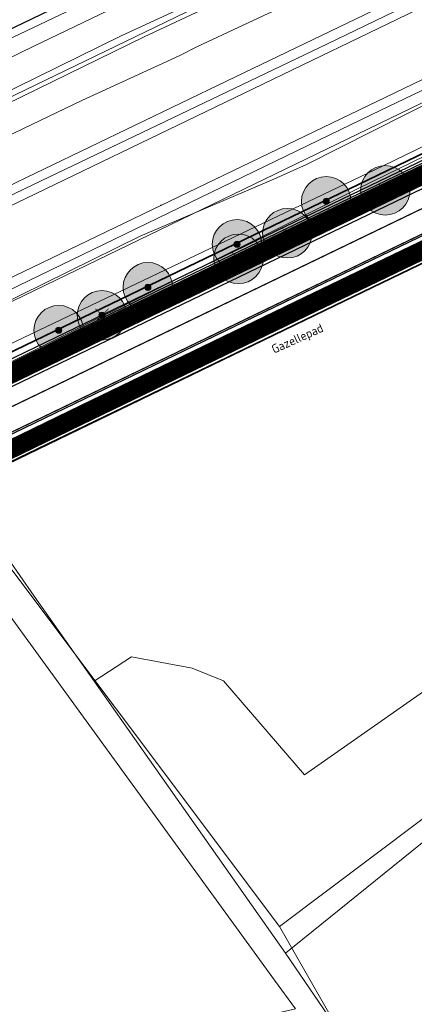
# Model space of a CAD drawing. Header units: metres. Extents: x 163628 to 167855, y 402678 to 405435.
# Tile 193 of 256: x 164906 to 164938, y 403569 to 403648. Entities that reach past the tile are written whole.
import ezdxf

# ---------------------------------------------------------------- set-up
doc = ezdxf.new("R2010")
doc.units = ezdxf.units.M
doc.linetypes.add('X-CA190022.004-UO-DWM_Snelfietsroute$0$1-2', pattern=[3, 0, -2, 1])
doc.layers.get('0').update_dxf_attribs({"lineweight": 25})
for name, color, linetype, lineweight in [('X-CA190022.004-UO-BGT_Ondergrond$0$GE_251_SPRTrein_as_Lijn_GEM', 253, 'Continuous', 9), ('X-CA190022.004-UO-BGT_Ondergrond$0$GE_261_OSHHek_Lijn_GEM', 253, 'X-CA190022.004-UO-BGT_Ondergrond$0$Hekwerk', 9), ('X-CA190022.004-UO-BGT_Ondergrond$0$GE_316_WGDFietspad_Vlak_GEM', 253, 'Continuous', 9), ('X-CA190022.004-UO-BGT_Ondergrond$0$GE_367_OWGBerm_groenvoorziening_grasenk_GEM', 253, 'Continuous', 9), ('X-CA190022.004-UO-BGT_Ondergrond$0$GE_401_OTDErf_Vlak_GEM', 253, 'Continuous', 9), ('X-CA190022.004-UO-BGT_Ondergrond$0$GE_457_BTDHoutwal_Vlak_GEM', 253, 'Continuous', 9), ('X-CA190022.004-UO-BGT_Ondergrond$0$GE_471_BTDBouwland_Vlak_GEM', 253, 'Continuous', 9), ('X-CA190022.004-UO-BGT_Ondergrond$0$GE_476_BTDGraslandagrarisch_Vlak_GEM', 253, 'Continuous', 9), ('X-CA190022.004-UO-BGT_Ondergrond$0$GE_479_BTDGroenvoorziening_grasenkruida_GEM', 253, 'Continuous', 9), ('X-CA190022.004-UO-BGT_Ondergrond$0$GE_504_WTDWaterloop_sloot_Vlak_GEM', 253, 'Continuous', 9), ('X-CA190022.004-UO-BGT_Ondergrond$0$GE_523_WTDGreppel_drogesloot_Vlak_GEM', 253, 'Continuous', 9), ('X-CA190022.004-UO-BGT_Ondergrond$0$GE_541_OWTOever_slootkant_Vlak_GEM', 253, 'Continuous', 9), ('X-CA190022.004-UO-DWM_Beplanting$0$B-WE-GR-BOOM-S AFKOMSTIG UIT BGT', 252, 'Continuous', 0), ('X-CA190022.004-UO-DWM_Beplanting$0$N-GV-GR-BOOM_SOLITAIR-G', 92, 'Continuous', 18), ('X-CA190022.004-UO-DWM_Beplanting$0$N-WE-GR-BOOM-S', 90, 'Continuous', 18), ('X-CA190022.004-UO-DWM_Snelfietsroute$0$B-WE-VH-KANTVERHARDING-G', 125, 'Continuous', 25), ('X-CA190022.004-UO-DWM_Snelfietsroute$0$N-WE-GW-BERM-G', 125, 'Continuous', 25), ('X-CA190022.004-UO-DWM_Snelfietsroute$0$N-WE-VH-KANTVERHARDING-G', 125, 'Continuous', 25), ('X-CA190022.004-UO-DWM_Snelfietsroute$0$N-WE-VW-MARKERING_LANGS_STREEP_12-G', 7, 'X-CA190022.004-UO-DWM_Snelfietsroute$0$1-2', 35), ('X-CA190022.004-UO-DWM_Snelfietsroute$0$N-WE-VW-MARKERING_LANGS_STREEP_DOORGETROKKEN_010-G', 125, 'Continuous', 25), ('X-CA190022.004-UO-GZM_Werkgrens_v0.1$0$N-WE-KG-GRENS_SYSTEEMGRENS-G', 7, 'X-CA190022.004-UO-GZM_Werkgrens_v0.1$0$KG-OG', 35), ('X-CA190022.004-UO-KAD_Percelen$0$B-WE-KG-GRENS_PERCEEL-GV', 150, 'Continuous', 9), ('X-CA190022.004-UO-TXT_Tekst 1op200$0$X-XX-AL-T35', 7, 'Continuous', 35), ('X-CA190022.004-UO-WHM_Riolering gemeente - drukleidingen_v0.1$0$Riool_onder_druk_asbestcement_leidingen_450_hgml', 214, 'X-CA190022.004-UO-WHM_Riolering gemeente - drukleidingen_v0.1$0$1-200 PERSLEIDING', 25), ('X-CA190022.004-UO-WHM_Riolering gemeente - drukleidingen_v0.1$0$Riool_onder_druk_pvc_leidingen_400_hgml', 214, 'X-CA190022.004-UO-WHM_Riolering gemeente - drukleidingen_v0.1$0$1-200 PERSLEIDING', 25)]:
    doc.layers.add(name, color=color, linetype=linetype, lineweight=lineweight)
for name, color, linetype in [('X-CA190022.004-UO-DWM_Beplanting$0$B-WE-GR-BOOM-S AFKOMSTIG UIT BOMENBESTAND GEMEENTE', 252, 'Continuous'), ('X-CA190022.004-UO-DWM_Beplanting$0$N-GV-GR-GRAS-A-200', 7, 'Continuous'), ('X-CA190022.004-UO-DWM_Beplanting$0$V-WE-GR-BOOM-S', 1, 'Continuous')]:
    doc.layers.add(name, color=color, linetype=linetype)
for name, color, linetype, lineweight, transparency in [('X-CA190022.004-UO-KL_Wenstracé_v0.3$0$N-WE-KL-TRACE_WENSTRACE-G 1.5m', 24, 'Continuous', 35, 0.6), ('X-CA190022.004-UO-KLIC$0$B-OI-KL-DATA_KPN_0000546663_VECT_19O042616-G', 42, 'X-CA190022.004-UO-KLIC$0$1-200 TELEFONIE-KPN', 0, 0.25), ('X-CA190022.004-UO-KLIC$0$B-OI-KL-DATA_ZIGGO BV_0000546674_VECT_19O042616-G', 42, 'X-CA190022.004-UO-KLIC$0$1-200 ZIGGO', 0, 0.25), ('X-CA190022.004-UO-KLIC$0$B-WE-KL-ET_LS-G', 42, 'X-CA190022.004-UO-KLIC$0$1-200 LAAGSPANNING', 0, 0.25), ('X-CA190022.004-UO-KLIC$0$B-WE-KL-ET_LS_KABELBED-G', 42, 'X-CA190022.004-UO-KLIC$0$1-200 LAAGSPANNING', 0, 0.25), ('X-CA190022.004-UO-KLIC$0$B-WE-KL-ET_MS-G', 42, 'X-CA190022.004-UO-KLIC$0$1-200 MIDDENSPANNING', 0, 0.25), ('X-CA190022.004-UO-KLIC$0$B-WE-KL-ET_MS_HULPSTUK-S', 42, 'X-CA190022.004-UO-KLIC$0$1-200 MIDDENSPANNING', 0, 0.25), ('X-CA190022.004-UO-KLIC$0$V-WE-KL-ET_LS-G', 42, 'X-CA190022.004-UO-KLIC$0$1-200 LAAGSPANNING', 0, 0.25), ('X-CA190022.004-UO-KLIC$0$V-WE-KL-ET_LS_KABELBED-G', 42, 'X-CA190022.004-UO-KLIC$0$1-200 LAAGSPANNING', 0, 0.25)]:
    doc.layers.add(name, color=color, linetype=linetype, lineweight=lineweight, transparency=transparency)
doc.styles.add('X-CA190022.004-UO-KLIC$0$NLCS-ISO', font='NLCS-ISO.ttf')
doc.styles.add('X-CA190022.004-UO-TXT_Tekst 1op200$0$NLCS-ISO-M200-T35', font='NLCS-ISO.ttf', dxfattribs={"height": 0.7})
doc.styles.add('X-CA190022.004-UO-WHM_Riolering gemeente - drukleidingen_v0.1$0$NLCS-ISO', font='NLCS-ISO.ttf')
doc.linetypes.add('X-CA190022.004-UO-BGT_Ondergrond$0$Hekwerk', pattern='A,5,-1.5,[2,dgnlstyle-Veghel.shx,S=0.007937,R=0,X=0,Y=0],-1.5', length=8)
doc.linetypes.add('X-CA190022.004-UO-GZM_Werkgrens_v0.1$0$KG-OG', pattern='A,5.5,-1.5,[2,NLCS.SHX,S=0.5,R=0,X=0,Y=0],-1.5', length=8.5)
doc.linetypes.add('X-CA190022.004-UO-KLIC$0$1-200 LAAGSPANNING', pattern='A,1.5,-0.6,["LS",X-CA190022.004-UO-KLIC$0$NLCS-ISO,S=0.24,R=0,X=-0.45,Y=-0.12],-0.05', length=2.15)
doc.linetypes.add('X-CA190022.004-UO-KLIC$0$1-200 MIDDENSPANNING', pattern='A,1.5,-0.6,["MS",X-CA190022.004-UO-KLIC$0$NLCS-ISO,S=0.24,R=0,X=-0.5,Y=-0.12],-0.05', length=2.15)
doc.linetypes.add('X-CA190022.004-UO-KLIC$0$1-200 TELEFONIE-KPN', pattern='A,1.5,-0.6,["KPN",X-CA190022.004-UO-KLIC$0$NLCS-ISO,S=0.24,R=0,X=-0.5,Y=-0.12],-0.3', length=2.4)
doc.linetypes.add('X-CA190022.004-UO-KLIC$0$1-200 ZIGGO', pattern='A,1.5,-0.6,["ZIGGO",X-CA190022.004-UO-KLIC$0$NLCS-ISO,S=0.24,R=0,X=-0.5,Y=-0.12],-0.5', length=2.6)
doc.linetypes.add('X-CA190022.004-UO-WHM_Riolering gemeente - drukleidingen_v0.1$0$1-200 PERSLEIDING', pattern='A,1.5,-0.6,["PERS",X-CA190022.004-UO-WHM_Riolering gemeente - drukleidingen_v0.1$0$NLCS-ISO,S=0.24,R=0,X=-0.5,Y=-0.12],-0.65', length=2.75)

# ---------------------------------------------------------------- blocks, each defined once
blk = doc.blocks.new('X-CA190022.004-UO-KLIC$0$SKL-WTB_HULP_MOF-SO')
at = {"linetype": 'ByBlock', "lineweight": 18}
h = blk.add_hatch(color=0, dxfattribs=at)
h.dxf.hatch_style = 1
h.paths.add_polyline_path([(-0.5625, 0, 1), (0.5625, 0, 1)])
at = {"color": 0, "linetype": 'ByBlock', "lineweight": 18}
blk.add_circle((0, 0), 0.5625, dxfattribs=at)
at = {"color": 0, "linetype": 'ByBlock', "lineweight": 18, "style": 'X-CA190022.004-UO-KLIC$0$NLCS-ISO', "flags": 1}
for tag, p in [('TYPE', (1.5, 0)), ('OMSCHRIJVING', (1.5, -3)), ('LABEL', (1.5, -1.5))]:
    blk.add_attdef(tag, p, '', height=1, dxfattribs=at)
blk = doc.blocks.new('X-CA190022.004-UO-DWM_Beplanting$0$SGR-BOOM_01-SO')
at = {"linetype": 'ByBlock', "lineweight": 18}
h = blk.add_hatch(color=0, dxfattribs=at)
h.dxf.hatch_style = 1
edge = h.paths.add_edge_path()
edge.add_arc((0, 0), 0.25, 0, 360)
at = {"color": 0, "linetype": 'ByBlock', "lineweight": 18}
for radius in [2, 0.25]:
    blk.add_circle((0, 0), radius, dxfattribs=at)
blk = doc.blocks.new('X-CA190022.004-UO-DWM_Beplanting$0$IMGEOBoom')
at = {"transparency": 33554457}
h = blk.add_hatch(color=256, dxfattribs=at)
h.dxf.hatch_style = 1
edge = h.paths.add_edge_path()
edge.add_arc((0, 0), 100, 0, 360)
edge = h.paths.add_edge_path(flags=17)
edge.add_arc((0, 0), 12.5, 0, 360)
h = blk.add_hatch()
h.set_pattern_fill('ANGLE', color=256)
h.set_pattern_definition([(0, (0, 0), (0, 6.985), [5.08, -1.905]), (90, (0, 0), (-6.985, 4e-16), [5.08, -1.905])])
edge = h.paths.add_edge_path(flags=17)
edge.add_arc((0, 0), 12.5, 0, 360)
at = {"layer": 'X-CA190022.004-UO-DWM_Beplanting$0$N-GV-GR-GRAS-A-200'}
h = blk.add_hatch(color=256, dxfattribs=at)
h.dxf.hatch_style = 1
edge = h.paths.add_edge_path(flags=17)
edge.add_arc((0, 0), 12.5, 0, 360)
at = {"xscale": 50, "yscale": 50, "zscale": 50}
blk.add_blockref('X-CA190022.004-UO-DWM_Beplanting$0$SGR-BOOM_01-SO', (0, 0), dxfattribs=at)
blk = doc.blocks.new('X-CA190022.004-UO-DWM_Beplanting$0$Te verwijderen boom')
at = {"ltscale": 0.1, "const_width": 0.05, "flags": 128}
for points in [[(-0.53, 0.53), (0.53, -0.53)], [(0.53, 0.53), (-0.53, -0.53)]]:
    blk.add_lwpolyline(points, dxfattribs=at)
blk = doc.blocks.new('X-CA190022.004-UO-DWM_Beplanting$0$sfr nieuwe boom')
at = {"layer": 'X-CA190022.004-UO-DWM_Beplanting$0$N-GV-GR-BOOM_SOLITAIR-G', "transparency": 33554470}
h = blk.add_hatch(color=256, dxfattribs=at)
h.dxf.hatch_style = 1
edge = h.paths.add_edge_path()
edge.add_arc((0, 0), 2, 0, 360)
at = {"layer": 'X-CA190022.004-UO-DWM_Beplanting$0$N-GV-GR-BOOM_SOLITAIR-G'}
h = blk.add_hatch(color=256, dxfattribs=at)
h.dxf.hatch_style = 1
edge = h.paths.add_edge_path()
edge.add_arc((0, 0), 0.25, 0, 360)
for radius in [2, 0.25]:
    blk.add_circle((0, 0), radius, dxfattribs=at)

msp = doc.modelspace()

# ---------------------------------------------------------------- linework, layer by layer
at = {"layer": 'X-CA190022.004-UO-BGT_Ondergrond$0$GE_251_SPRTrein_as_Lijn_GEM'}
for p, q in [((164922.317, 403643.446), (165180.722, 403767.858)), ((164922.966, 403642.107), (165181.36, 403766.492)), ((164930.499, 403646.475), (164983.061, 403671.879)), ((164908.013, 403635.73), (164930.499, 403646.475)), ((164789.729, 403579.594), (164922.317, 403643.446)), ((164790.556, 403578.319), (164922.966, 403642.107)), ((164845.068, 403605.352), (164908.013, 403635.73))]:
    msp.add_line(p, q, dxfattribs=at)
at = {"layer": 'X-CA190022.004-UO-BGT_Ondergrond$0$GE_261_OSHHek_Lijn_GEM'}
for p, q in [((164926.832, 403623.885), (164948.23, 403634.27)), ((164907.381, 403614.3), (164926.832, 403623.885)), ((164900.508, 403610.843), (164907.381, 403614.3))]:
    msp.add_line(p, q, dxfattribs=at)
at = {"layer": 'X-CA190022.004-UO-BGT_Ondergrond$0$GE_316_WGDFietspad_Vlak_GEM', "flags": 128}
for points in [[(164816.029, 403574.659), (164818.92, 403577.18), (164889.73, 403611.47), (164928.718, 403630.232), (165052.461, 403689.781), (165053.915, 403686.762)], [(165053.915, 403686.762), (164930.224, 403627.122), (164897.083, 403611.142), (164822.788, 403575.32)]]:
    msp.add_lwpolyline(points, dxfattribs=at)
at = {"layer": 'X-CA190022.004-UO-BGT_Ondergrond$0$GE_367_OWGBerm_groenvoorziening_grasenk_GEM', "flags": 128}
for points in [[(165184.537, 403753.109), (165183.831, 403752.85), (165132.711, 403728.4), (165052.461, 403689.781), (164928.718, 403630.232), (164889.73, 403611.47), (164818.92, 403577.18), (164816.029, 403574.659)], [(165122.937, 403717.713), (165094.402, 403704.045), (165032.278, 403674.165), (165005.531, 403661.522), (164948.23, 403634.27), (164926.832, 403623.885), (164907.381, 403614.3), (164900.508, 403610.843), (164898.003, 403609.583), (164897.083, 403611.142), (164930.224, 403627.122), (165053.915, 403686.762), (165122.291, 403719.73), (165184.231, 403749.24), (165185.719, 403749.815), (165185.922, 403749.29), (165187.126, 403749.813), (165187.419, 403749.59), (165190.069, 403745.923), (165187.491, 403745.125), (165175.482, 403740.948), (165156.764, 403733.73), (165124.503, 403718.459), (165122.937, 403717.713)], [(164809.528, 403560.51), (164806.021, 403557.782), (164804.732, 403557.966), (164803.063, 403560.189), (164802.426, 403561.037), (164802.303, 403561.201), (164794.593, 403571.459), (164796.779, 403572.731), (164801.128, 403568.949), (164807.319, 403571.87), (164807.843, 403570.785), (164810.586, 403572.108), (164810.297, 403572.708), (164815.446, 403575.376), (164818.198, 403577.726), (164824.741, 403582.424), (164845.508, 403592.191), (164892.802, 403614.747), (164932.953, 403634.789), (165023.639, 403678.975)], [(164970.544, 403677.232), (164924.828, 403654.961), (164906.751, 403646.269), (164872.249, 403629.472), (164844.728, 403616.333)]]:
    msp.add_lwpolyline(points, dxfattribs=at)
at = {"layer": 'X-CA190022.004-UO-BGT_Ondergrond$0$GE_401_OTDErf_Vlak_GEM', "flags": 128}
msp.add_lwpolyline([(164956.907, 403597.073), (164927.087, 403573.025), (164911.612, 403595.006), (164914.639, 403596.949), (164919.551, 403596.056), (164922.081, 403595.014), (164928.629, 403587.424), (164942.024, 403596.8)], dxfattribs=at)
at = {"layer": 'X-CA190022.004-UO-BGT_Ondergrond$0$GE_457_BTDHoutwal_Vlak_GEM', "flags": 128}
msp.add_lwpolyline([(164900.508, 403610.843), (164900.949, 403610.211), (164906.785, 403601.862), (164911.612, 403595.006), (164927.087, 403573.025), (164930.559, 403567.954), (164913.414, 403563.445), (164903.889, 403561.032), (164906.965, 403549.622), (164904.503, 403549.906), (164901.285, 403562.366), (164927.892, 403568.525), (164926.203, 403570.84), (164898.003, 403609.583), (164900.508, 403610.843)], dxfattribs=at)
at = {"layer": 'X-CA190022.004-UO-BGT_Ondergrond$0$GE_471_BTDBouwland_Vlak_GEM', "flags": 128}
msp.add_lwpolyline([(164942.024, 403596.8), (164928.629, 403587.424), (164922.081, 403595.014), (164919.551, 403596.056), (164914.639, 403596.949), (164911.612, 403595.006), (164906.785, 403601.862), (164900.949, 403610.211), (164900.508, 403610.843), (164907.381, 403614.3), (164926.832, 403623.885), (164948.23, 403634.27)], dxfattribs=at)
at = {"layer": 'X-CA190022.004-UO-BGT_Ondergrond$0$GE_476_BTDGraslandagrarisch_Vlak_GEM', "flags": 128}
for points in [[(164815.7, 403561.975), (164822.431, 403572.962), (164832.047, 403577.565), (164853.84, 403588.034), (164894.042, 403607.59), (164898.003, 403609.583), (164926.203, 403570.84), (164927.892, 403568.525)], [(164986.179, 403493.565), (164934.918, 403472.65), (164933.004, 403474.947), (164927.727, 403480.797), (164923.024, 403495.824), (164921.189, 403507.524), (164915.798, 403519.11), (164910.98, 403531.269), (164910.407, 403536.775), (164909.489, 403543.772), (164908.801, 403547.901), (164906.965, 403549.622), (164903.889, 403561.032), (164913.414, 403563.445), (164930.559, 403567.954), (164927.087, 403573.025), (164956.907, 403597.073)]]:
    msp.add_lwpolyline(points, dxfattribs=at)
at = {"layer": 'X-CA190022.004-UO-BGT_Ondergrond$0$GE_479_BTDGroenvoorziening_grasenkruida_GEM', "flags": 128}
for points in [[(164853.405, 403614.379), (164881.309, 403627.845), (164910.616, 403641.89), (164918.504, 403645.499), (164919.981, 403646.242), (164940.87, 403656.027)], [(164947.527, 403646.174), (164928.788, 403636.728), (164926.155, 403635.523), (164915.337, 403630.919), (164851.58, 403599.55)]]:
    msp.add_lwpolyline(points, dxfattribs=at)
at = {"layer": 'X-CA190022.004-UO-BGT_Ondergrond$0$GE_504_WTDWaterloop_sloot_Vlak_GEM', "flags": 128}
for points in [[(164848.475, 403615.829), (164858.005, 403620.565), (164862.397, 403622.701), (164869.554, 403625.935), (164878.078, 403630.068), (164893.457, 403637.128), (164913.798, 403647.101), (164930.609, 403654.853), (164949.825, 403664.161)], [(164937.952, 403657.474), (164915.672, 403647.023), (164898.285, 403638.553), (164884.323, 403631.856), (164872.623, 403626.336), (164855.4, 403618.448)]]:
    msp.add_lwpolyline(points, dxfattribs=at)
at = {"layer": 'X-CA190022.004-UO-BGT_Ondergrond$0$GE_523_WTDGreppel_drogesloot_Vlak_GEM', "flags": 128}
msp.add_lwpolyline([(165023.639, 403678.975), (164932.953, 403634.789), (164892.802, 403614.747), (164845.508, 403592.191), (164824.741, 403582.424), (164809.926, 403575.456), (164803.417, 403572.255), (164800.975, 403571.585), (164800.084, 403571.751), (164799.575, 403572.244), (164799.396, 403573.282), (164799.727, 403574.446), (164801.04, 403575.389), (164808.057, 403578.591), (164851.58, 403599.55), (164915.337, 403630.919), (164926.155, 403635.523), (164928.788, 403636.728), (164947.527, 403646.174)], dxfattribs=at)
at = {"layer": 'X-CA190022.004-UO-BGT_Ondergrond$0$GE_541_OWTOever_slootkant_Vlak_GEM', "flags": 128}
for points in [[(164940.87, 403656.027), (164919.981, 403646.242), (164918.504, 403645.499), (164910.616, 403641.89), (164881.309, 403627.845), (164853.405, 403614.379), (164803.866, 403590.234), (164800.769, 403589.314), (164799.057, 403589.045), (164797.584, 403589.377), (164796.403, 403590.09), (164795.749, 403590.857), (164795.736, 403592.477), (164796.649, 403593.785), (164798.273, 403595.036), (164820.707, 403605.295), (164844.728, 403616.333), (164872.249, 403629.472), (164906.751, 403646.269), (164924.828, 403654.961), (164970.544, 403677.232)], [(164949.825, 403664.161), (164930.609, 403654.853), (164913.798, 403647.101), (164893.457, 403637.128), (164878.078, 403630.068), (164869.554, 403625.935), (164862.397, 403622.701), (164858.005, 403620.565), (164848.475, 403615.829)], [(164855.4, 403618.448), (164872.623, 403626.336), (164884.323, 403631.856), (164898.285, 403638.553), (164915.672, 403647.023), (164937.952, 403657.474)]]:
    msp.add_lwpolyline(points, dxfattribs=at)
at = {"layer": 'X-CA190022.004-UO-DWM_Snelfietsroute$0$B-WE-VH-KANTVERHARDING-G', "flags": 128}
for points in [[(164822.317, 403578.825), (164825.13, 403580.187), (164889.73, 403611.47), (164928.718, 403630.232), (165052.461, 403689.781), (165132.711, 403728.4), (165164.017, 403743.373)], [(165165.498, 403740.315), (165122.291, 403719.73), (165053.915, 403686.762), (164930.224, 403627.122), (164897.083, 403611.142), (164823.78, 403575.798)]]:
    msp.add_lwpolyline(points, dxfattribs=at)
at = {"layer": 'X-CA190022.004-UO-DWM_Snelfietsroute$0$N-WE-GW-BERM-G', "flags": 128}
for points in [[(164803.319, 403564.007), (164805.339, 403565.519, 0.087199), (164810.434, 403570.944, -0.136189), (164821.894, 403580.995), (164894.694, 403616.096), (164927.835, 403632.076), (165051.526, 403691.716), (165119.914, 403724.69), (165177.266, 403752.014, -0.027628), (165180.178, 403753.209), (165185.509, 403754.477)], [(164807.522, 403558.409), (164809.535, 403559.916, 0.087199), (164816.289, 403567.107, -0.136189), (164824.934, 403574.689), (164897.734, 403609.791), (164930.876, 403625.771), (165054.566, 403685.411), (165122.939, 403718.377), (165180.277, 403745.695, -0.027628), (165182.474, 403746.596), (165187.245, 403749.496)]]:
    msp.add_lwpolyline(points, format="xyb", dxfattribs=at)
at = {"layer": 'X-CA190022.004-UO-DWM_Snelfietsroute$0$N-WE-VH-KANTVERHARDING-G', "flags": 128}
msp.add_lwpolyline([(164809.216, 403566.982, 0.043517), (164811.688, 403570.122, -0.136189), (164822.545, 403579.644), (164895.346, 403614.745), (164928.487, 403630.725), (165052.178, 403690.365), (165120.562, 403723.337), (165177.912, 403750.66, -0.027628), (165180.67, 403751.792), (165185.737, 403753.551)], format="xyb", dxfattribs=at)
at = {"layer": 'X-CA190022.004-UO-DWM_Snelfietsroute$0$N-WE-VW-MARKERING_LANGS_STREEP_12-G', "linetype": 'X-CA190022.004-UO-DWM_Snelfietsroute$0$1-2', "const_width": 0.1, "flags": 128}
msp.add_lwpolyline([(164831.945, 403581.956), (164896.214, 403612.944), (164929.355, 403628.924), (165053.046, 403688.564), (165121.427, 403721.534), (165178.772, 403748.854, -0.027628), (165181.326, 403749.902), (165186.393, 403751.662)], format="xyb", dxfattribs=at)
at = {"layer": 'X-CA190022.004-UO-DWM_Snelfietsroute$0$N-WE-VW-MARKERING_LANGS_STREEP_DOORGETROKKEN_010-G', "const_width": 0.1, "flags": 128}
for points in [[(164809.326, 403566.88, 0.043517), (164811.814, 403570.04, -0.136189), (164822.61, 403579.508), (164895.411, 403614.61), (164928.552, 403630.59), (165052.243, 403690.23), (165120.627, 403723.202), (165177.976, 403750.525, -0.027628), (165180.719, 403751.65), (165185.787, 403753.409)], [(164812.023, 403564.347, 0.043517), (164814.909, 403568.012, -0.136189), (164824.217, 403576.176), (164897.018, 403611.277), (164930.159, 403627.257), (165053.85, 403686.897), (165122.226, 403719.865), (165179.567, 403747.184, -0.027628), (165181.933, 403748.155), (165187, 403749.914)]]:
    msp.add_lwpolyline(points, format="xyb", dxfattribs=at)
at = {"layer": 'X-CA190022.004-UO-GZM_Werkgrens_v0.1$0$N-WE-KG-GRENS_SYSTEEMGRENS-G', "ltscale": 0.2, "flags": 128}
msp.add_lwpolyline([(164202.447, 403276.261, -0.007014), (164204.684, 403278.194), (164207.732, 403280.631), (164216.351, 403287.471), (164219.004, 403289.434), (164219.375, 403289.729), (164237.184, 403303.185), (164244.587, 403308.605), (164248.73, 403311.638), (164253.977, 403315.367), (164261.175, 403320.48), (164269.682, 403326.324), (164277.478, 403331.538), (164300.139, 403346.153), (164322.964, 403359.926), (164334.073, 403366.292), (164351.665, 403375.797), (164373.742, 403387.55), (164399.95, 403400.464), (164429.28, 403414.743), (164430.124, 403415.141), (164430.948, 403415.506), (164431.777, 403415.846), (164432.615, 403416.161), (164433.462, 403416.453), (164434.316, 403416.72), (164435.176, 403416.962), (164436.043, 403417.179), (164436.306, 403417.259, -0.099821), (164451.982, 403417.179, 0.131087), (164471.53, 403420.948), (164482.533, 403426.243), (164490.693, 403418.8), (164492.586, 403419.707), (164495.404, 403416.53, -0.0101), (164498.074, 403413.536), (164499.385, 403412.005), (164502.276, 403408.653), (164509.274, 403412.948), (164511.768, 403416.461), (164509.186, 403420.201, -0.175036), (164509.321, 403422.135, -0.180129), (164510.517, 403423.431), (164518.825, 403427.315), (164545.03, 403439.927), (164571.695, 403452.754), (164577.955, 403456.064), (164591.472, 403464.142), (164595.446, 403466.159), (164599.431, 403468.182), (164600.854, 403468.863), (164605.94, 403471.242), (164622.016, 403477.758), (164627.273, 403479.889), (164631.947, 403481.905), (164633.267, 403482.539, 0.084778), (164642.609, 403485.38), (164759.332, 403541.386), (164770.974, 403544.815), (164773.272, 403545.397), (164787.887, 403542.29), (164789.899, 403542.38), (164793.252, 403543.048), (164800.24, 403546.814), (164803.671, 403549.366), (164804.774, 403550.36), (164806.983, 403547.387), (164807.907, 403546.199), (164811.87, 403549.281), (164810.953, 403550.46), (164809.512, 403552.406), (164808.343, 403553.575), (164810.024, 403555.089), (164807.827, 403558.012), (164809.834, 403559.516, 0.087199), (164816.707, 403566.833, -0.136189), (164825.151, 403574.239), (164897.952, 403609.34), (164931.093, 403625.32), (165054.784, 403684.96), (165123.155, 403717.926), (165148.566, 403730.033), (165175.654, 403740.478), (165188.146, 403744.824), (165187.632, 403748.092), (165185.258, 403754.932), (165180.038, 403753.689, 0.027846), (165177.051, 403752.466), (165119.698, 403725.141), (165051.309, 403692.167), (164927.618, 403632.527), (164894.477, 403616.547), (164821.676, 403581.445, 0.136189), (164810.016, 403571.218, -0.087199), (164805.039, 403565.919), (164803.02, 403564.408), (164799.415, 403569.204), (164798.615, 403568.604), (164797.815, 403568.006), (164797.216, 403568.806), (164793.371, 403565.926), (164793.97, 403565.126), (164792.376, 403563.932), (164795.885, 403559.064, -0.201548), (164780.097, 403554.057, 0.075656), (164771.169, 403553.982, -0.009755), (164764.075, 403552.536), (164754.286, 403547.799), (164747.474, 403544.606), (164708.34, 403525.583), (164686.218, 403515.365), (164675.148, 403509.865), (164663.524, 403504.258), (164644.327, 403495.071), (164639.493, 403492.723), (164638.201, 403492.127, -0.201818), (164621.846, 403491.8, 0.209498), (164598.58, 403490.973), (164556.157, 403470.566), (164536.299, 403461.008), (164516.318, 403451.408), (164508.232, 403447.512), (164500.187, 403443.642), (164497.203, 403443.008), (164495.09, 403442.274, 0.130794), (164492.913, 403444.811), (164488.435, 403447.885), (164494.899, 403449.835), (164490.315, 403452.233), (164484.484, 403450.597, -0.076427), (164479.748, 403454.723), (164478.799, 403455.857), (164474.918, 403452.962), (164457.343, 403473.566), (164451.257, 403468.374), (164465.519, 403451.653, -0.484297), (164464.817, 403448.113), (164461.416, 403446.394), (164463.893, 403441.77), (164464.916, 403439.614), (164433.017, 403424.683, 0.05166), (164425.3, 403421.703), (164396.431, 403407.648), (164370.094, 403394.67), (164347.884, 403382.848), (164330.182, 403373.283), (164318.908, 403366.822), (164295.903, 403352.941), (164273.086, 403338.225), (164265.193, 403332.947), (164256.594, 403327.039), (164249.344, 403321.888), (164244.05, 403318.127), (164239.86, 403315.06), (164232.409, 403309.604), (164214.476, 403296.054), (164201.289, 403285.589, 0.012131), (164197.414, 403282.357)], format="xyb", close=True, dxfattribs=at)
at = {"layer": 'X-CA190022.004-UO-KAD_Percelen$0$B-WE-KG-GRENS_PERCEEL-GV', "flags": 128}
for points in [[(164885.502, 403637.729), (164887.38, 403633.726), (164927.988, 403653.361), (165072.609, 403722.691), (165178.044, 403773.604), (165178.874, 403771.886), (165197.597, 403780.936), (165196.768, 403782.65), (165198.984, 403783.721), (165197.616, 403787.482), (165175.883, 403776.785), (165100.661, 403739.758), (165025.211, 403704.052), (164951.691, 403669.132)], [(164887.38, 403633.726), (164893.326, 403621.049), (164934.06, 403640.745), (165078.673, 403710.073), (165184.133, 403761.004), (165184.269, 403760.722), (165202.993, 403769.772), (165202.86, 403770.048), (165203.794, 403770.499), (165198.984, 403783.721), (165196.768, 403782.65), (165197.597, 403780.936), (165178.874, 403771.886), (165178.044, 403773.604), (165072.609, 403722.691), (164927.988, 403653.361)], [(164787.129, 403591.173), (164830.972, 403611.838), (164885.502, 403637.729), (164951.691, 403669.132), (165025.211, 403704.052), (165100.661, 403739.758), (165175.883, 403776.785), (165174.211, 403781.023), (164891.876, 403652.217), (164827.139, 403618.955), (164782.888, 403598.044)], [(164893.326, 403621.049), (164894.973, 403617.537), (164934.976, 403636.621), (164979.678, 403658.296), (165027.357, 403681.153), (165069.929, 403701.778), (165110.237, 403720.92), (165149.076, 403738.774), (165179.629, 403752.458), (165184.131, 403754.492), (165206.02, 403764.38), (165203.794, 403770.499), (165202.86, 403770.048), (165202.993, 403769.772), (165184.269, 403760.722), (165184.133, 403761.004), (165078.673, 403710.073), (164934.06, 403640.745)], [(164894.973, 403617.537), (164900.08, 403610.457), (165123.49, 403718.122), (165153.465, 403732.522), (165174.034, 403740.54), (165187.387, 403745.159), (165184.131, 403754.492), (165179.629, 403752.458), (165149.076, 403738.774), (165110.237, 403720.92), (165069.929, 403701.778), (165027.357, 403681.153), (164979.678, 403658.296), (164934.976, 403636.621)], [(164926.596, 403575.181), (164956.674, 403597.762), (164983.837, 403618.158), (165024.268, 403644.292), (165029.575, 403636.338), (165042.922, 403613.242), (165047.973, 403607.105), (165050.481, 403607.781), (165052.972, 403608.453), (165051.478, 403636.914), (165143.28, 403674.542), (165130.463, 403701.225), (165123.49, 403718.122), (164900.08, 403610.457)], [(164819.546, 403567.881), (164818.291, 403564.405), (164817.529, 403559.372), (164812.884, 403553.196), (164819.424, 403544.122), (164847.738, 403505.918), (164850.36, 403503.946), (164853.636, 403502.187), (164880.122, 403492.516), (164891.81, 403488.06), (164921.88, 403477.54), (164929.892, 403473.773), (164913.679, 403519.457), (164902.78, 403561.659), (164930.713, 403568.012), (164926.596, 403575.181), (164900.08, 403610.457), (164822.987, 403573.331)], [(164980.253, 403538.935), (164974.103, 403553.839), (164971.563, 403560.24), (164956.674, 403597.762), (164926.596, 403575.181), (164930.713, 403568.012), (164902.78, 403561.659), (164913.679, 403519.457), (164929.892, 403473.773), (164995.489, 403499.804), (164988.445, 403517.858), (164985.048, 403526.866), (164984.835, 403526.786), (164984.326, 403526.583), (164979.514, 403538.624), (164980.053, 403538.839)]]:
    msp.add_lwpolyline(points, close=True, dxfattribs=at)
at = {"layer": 'X-CA190022.004-UO-KL_Wenstracé_v0.3$0$N-WE-KL-TRACE_WENSTRACE-G 1.5m', "lineweight": 18, "ltscale": 0.2, "const_width": 1.5}
for points in [[(164803.14, 403562.936), (164805.788, 403564.919, 0.080818), (164810.746, 403570.065, -0.128794), (164821.418, 403579.223), (164890.74, 403612.966, -0.001476), (164943.908, 403638.652), (165110.153, 403718.363, 0.00021), (165117.714, 403721.992), (165181.815, 403752.793, -0.028459), (165184.733, 403753.996), (165185.575, 403754.289)], [(164806.445, 403558.539), (164809.085, 403560.516, 0.080818), (164815.268, 403566.935, -0.128794), (164823.826, 403574.278), (164893.148, 403608.021, -0.001476), (164946.286, 403633.693), (165112.531, 403713.403, 0.00021), (165120.096, 403717.035), (165184.197, 403747.836, -0.028459), (165186.536, 403748.8), (165187.385, 403749.095)]]:
    msp.add_lwpolyline(points, format="xyb", dxfattribs=at)
at = {"layer": 'X-CA190022.004-UO-KLIC$0$B-OI-KL-DATA_KPN_0000546663_VECT_19O042616-G', "flags": 128}
msp.add_lwpolyline([(165202.5, 403766.5), (165180.5, 403755.5), (165174.833, 403755.5), (165174.167, 403755.167), (165151.833, 403743.833), (165111.5, 403724.833), (165066.833, 403704.167), (165052.833, 403697.167), (164830.833, 403589.833), (164802.167, 403576.167), (164800.833, 403576.167)], dxfattribs=at)
at = {"layer": 'X-CA190022.004-UO-KLIC$0$B-OI-KL-DATA_ZIGGO BV_0000546674_VECT_19O042616-G', "flags": 128}
msp.add_lwpolyline([(165183.167, 403752.167), (165181.833, 403752.167), (165177.5, 403750.167), (165066.833, 403697.5), (165031.5, 403680.167), (164863.167, 403598.833), (164841.833, 403588.833), (164825.5, 403581.5), (164822.5, 403579.833), (164818.5, 403577.167), (164814.833, 403573.5), (164813.167, 403571.167), (164810.167, 403563.5), (164809.167, 403561.833), (164807.833, 403560.167), (164806.167, 403559.167), (164805.5, 403559.167)], dxfattribs=at)
at = {"layer": 'X-CA190022.004-UO-KLIC$0$B-WE-KL-ET_LS-G'}
msp.add_lwpolyline([(164848.516, 403587.191), (164862.919, 403594.125), (164866.523, 403595.86), (164869.137, 403597.118), (164872.741, 403598.853), (164875.355, 403600.112), (164878.959, 403601.847), (164881.733, 403603.184), (164885.337, 403604.919), (164888.153, 403606.273), (164891.757, 403608.009), (164892.178, 403608.202), (164894.522, 403609.274), (164898.126, 403611.01), (164900.997, 403612.427), (164904.601, 403614.162), (164924.939, 403623.955), (164957.143, 403639.338)], dxfattribs=at)
at = {"layer": 'X-CA190022.004-UO-KLIC$0$B-WE-KL-ET_LS_KABELBED-G'}
msp.add_lwpolyline([(164904.601, 403614.162), (164924.939, 403623.955), (164957.143, 403639.338), (164962.677, 403641.982), (164972.679, 403646.778), (164989.727, 403654.952), (165015.671, 403667.608)], dxfattribs=at)
at = {"layer": 'X-CA190022.004-UO-KLIC$0$B-WE-KL-ET_MS-G', "linetype": 'X-CA190022.004-UO-KLIC$0$1-200 MIDDENSPANNING'}
for points in [[(164876.381, 403613.862), (164917.018, 403633.418), (164973.096, 403660.405), (165006.05, 403676.264), (165031.814, 403688.668), (165108.041, 403725.367), (165160.002, 403749.94), (165162.338, 403751.074), (165166.684, 403753.184), (165167.664, 403753.66), (165168.478, 403754.055), (165172.337, 403755.928), (165173.532, 403756.508), (165174.771, 403757.109)], [(164639.702, 403499.936), (164674.16, 403516.92), (164702.804, 403530.824), (164719.07, 403538.72), (164761.08, 403558.65), (164773.711, 403564.857), (164783.273, 403569.556), (164785.74, 403569.15), (164785.944, 403569.099), (164789.706, 403568.57), (164791.217, 403568.806), (164795.41, 403570.822), (164795.634, 403570.93), (164795.859, 403571.039), (164796.079, 403571.397), (164796.005, 403575.054), (164796.71, 403576.185), (164838.059, 403595.42), (164861.373, 403606.64), (164876.381, 403613.862), (164917.018, 403633.418), (164973.096, 403660.405), (165006.05, 403676.264)], [(164973.096, 403660.405), (164917.018, 403633.418), (164876.381, 403613.862), (164861.373, 403606.64), (164838.059, 403595.42), (164796.71, 403576.185), (164793.848, 403574.853), (164792.55, 403574.2), (164791.25, 403573.547), (164788.028, 403571.928), (164787.044, 403571.433), (164785.322, 403570.567), (164783.273, 403569.556), (164773.711, 403564.857), (164761.08, 403558.65), (164719.07, 403538.72), (164702.804, 403530.824), (164674.16, 403516.92), (164639.702, 403499.936)], [(164639.702, 403499.936), (164674.16, 403516.92), (164702.804, 403530.824), (164719.07, 403538.72), (164761.08, 403558.65), (164773.711, 403564.857), (164783.273, 403569.556), (164785.322, 403570.567), (164787.044, 403571.433), (164788.028, 403571.928), (164791.25, 403573.547), (164792.55, 403574.2), (164793.848, 403574.853), (164796.71, 403576.185), (164838.059, 403595.42), (164861.373, 403606.64), (164876.381, 403613.862), (164917.018, 403633.418), (164973.096, 403660.405)], [(164639.702, 403499.936), (164674.16, 403516.92), (164702.804, 403530.824), (164719.07, 403538.72), (164761.08, 403558.65), (164773.711, 403564.857), (164783.273, 403569.556), (164785.322, 403570.567), (164787.044, 403571.433), (164788.028, 403571.928), (164791.25, 403573.547), (164792.55, 403574.2), (164793.848, 403574.853), (164796.71, 403576.185), (164838.059, 403595.42), (164861.373, 403606.64), (164876.381, 403613.862), (164917.018, 403633.418), (164973.096, 403660.405)], [(164973.096, 403660.405), (164917.018, 403633.418), (164876.381, 403613.862), (164861.373, 403606.64), (164838.059, 403595.42), (164796.71, 403576.185), (164793.848, 403574.853), (164792.55, 403574.2), (164791.25, 403573.547), (164788.028, 403571.928), (164787.044, 403571.433), (164785.322, 403570.567), (164783.273, 403569.556), (164773.711, 403564.857), (164761.08, 403558.65), (164719.07, 403538.72), (164702.804, 403530.824), (164674.16, 403516.92), (164639.702, 403499.936)], [(164861.373, 403606.64), (164876.381, 403613.862), (164917.018, 403633.418), (164973.096, 403660.405)], [(164973.096, 403660.405), (164917.018, 403633.418)], [(164917.018, 403633.418), (164876.381, 403613.862), (164861.373, 403606.64), (164838.059, 403595.42), (164796.71, 403576.185), (164796.005, 403575.054), (164796.079, 403571.397), (164795.859, 403571.039), (164795.634, 403570.93), (164795.41, 403570.822), (164791.217, 403568.806), (164789.706, 403568.57), (164785.944, 403569.099), (164785.74, 403569.15), (164783.273, 403569.556), (164773.711, 403564.857), (164761.08, 403558.65), (164719.07, 403538.72), (164702.804, 403530.824), (164674.16, 403516.92), (164639.702, 403499.936)]]:
    msp.add_lwpolyline(points, dxfattribs=at)
at = {"layer": 'X-CA190022.004-UO-KLIC$0$V-WE-KL-ET_LS-G'}
msp.add_lwpolyline([(164816.273, 403576.196), (164821.299, 403579.482), (164889.372, 403612.309), (165000.083, 403665.697), (165056.25, 403692.695), (165136.594, 403731.487)], dxfattribs=at)
at = {"layer": 'X-CA190022.004-UO-KLIC$0$V-WE-KL-ET_LS_KABELBED-G'}
msp.add_lwpolyline([(164816.273, 403576.196), (164821.299, 403579.482), (164889.372, 403612.309), (165000.083, 403665.697), (165056.25, 403692.695), (165136.594, 403731.487)], dxfattribs=at)
at = {"layer": 'X-CA190022.004-UO-WHM_Riolering gemeente - drukleidingen_v0.1$0$Riool_onder_druk_asbestcement_leidingen_450_hgml', "flags": 128}
for points in [[(164505.312, 403457.312), (164507.232, 403458.176), (164512.176, 403460.576), (164514.096, 403461.504), (164517.408, 403463.168), (164537.952, 403473.344), (164552.016, 403480.128), (164607.056, 403505.12), (164637.152, 403518.848), (164644.928, 403521.824), (164657.776, 403526.976), (164660.064, 403527.936), (164670.064, 403532.928), (164683.056, 403539.392), (164703.184, 403549.376), (164719.696, 403557.6), (164734.416, 403564.896), (164746.656, 403570.976), (164749.392, 403572.352), (164764.128, 403579.68), (164775.744, 403585.152), (164789.584, 403592), (164796.816, 403595.616), (164812.512, 403603.168), (164824.16, 403608.768), (164842.128, 403617.408), (164859.696, 403625.856), (164880.928, 403636.224), (164903.088, 403646.816), (164951.968, 403670.304), (165008.832, 403697.664), (165054.384, 403719.648), (165106.992, 403745.088), (165128.512, 403754.944), (165138.272, 403760.064), (165146.432, 403765.536), (165155.808, 403774.048), (165168.192, 403788.64), (165173.184, 403796.448), (165179.28, 403808.64), (165188.736, 403832.384), (165200.064, 403862.464), (165227.584, 403878.528), (165265.408, 403900.416), (165296.768, 403906.976), (165347.328, 403917.632), (165395.488, 403927.808), (165421.12, 403934.752), (165488.944, 403953.408), (165494.096, 403948.192), (165497.888, 403944.256), (165500.08, 403941.984), (165501.984, 403941.6)], [(164813.584, 403558.944), (164814.128, 403566.048), (164814.704, 403568.352), (164815.104, 403570.144), (164815.456, 403571.872), (164816.576, 403573.088), (164828.224, 403581.824), (164832.944, 403585.184), (164847.568, 403592.384), (164899.392, 403617.984), (164916.704, 403626.528), (164939.712, 403637.568), (164958.704, 403646.976), (164976.016, 403655.296), (165007.456, 403670.272), (165028.672, 403680.896), (165081.664, 403706.144), (165110.96, 403719.424), (165124.224, 403725.28), (165144.064, 403734.56), (165150.816, 403737.728), (165155.504, 403739.232), (165165.376, 403742.24), (165170.16, 403743.616)]]:
    msp.add_lwpolyline(points, dxfattribs=at)
at = {"layer": 'X-CA190022.004-UO-WHM_Riolering gemeente - drukleidingen_v0.1$0$Riool_onder_druk_pvc_leidingen_400_hgml', "flags": 128}
msp.add_lwpolyline([(164811.92, 403570.048), (164816.272, 403573.216), (164821.76, 403577.408), (164831.424, 403582.112), (164860.992, 403597.76), (164909.712, 403621.824), (164940.448, 403636.512)], dxfattribs=at)

# ---------------------------------------------------------------- block references
at = {"layer": 'X-CA190022.004-UO-DWM_Beplanting$0$B-WE-GR-BOOM-S AFKOMSTIG UIT BGT', "xscale": 0.02, "yscale": 0.02, "zscale": 0.02}
for p in [(164935.162, 403634.632), (164923.288, 403629.098), (164912.251, 403624.538)]:
    msp.add_blockref('X-CA190022.004-UO-DWM_Beplanting$0$IMGEOBoom', p, dxfattribs=at)
at = {"layer": 'X-CA190022.004-UO-DWM_Beplanting$0$B-WE-GR-BOOM-S AFKOMSTIG UIT BOMENBESTAND GEMEENTE', "xscale": 0.02, "yscale": 0.02, "zscale": 0.02}
for p in [(164935.162, 403634.632), (164927.243, 403631.171)]:
    msp.add_blockref('X-CA190022.004-UO-DWM_Beplanting$0$IMGEOBoom', p, dxfattribs=at)
at = {"layer": 'X-CA190022.004-UO-DWM_Beplanting$0$N-WE-GR-BOOM-S', "rotation": 153.3819523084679}
for p in [(164930.383, 403633.741), (164923.174, 403630.273), (164915.965, 403626.805), (164908.756, 403623.337)]:
    msp.add_blockref('X-CA190022.004-UO-DWM_Beplanting$0$sfr nieuwe boom', p, dxfattribs=at)
at = {"layer": 'X-CA190022.004-UO-DWM_Beplanting$0$V-WE-GR-BOOM-S'}
for p in [(164935.162, 403634.632), (164927.243, 403631.171), (164923.288, 403629.098), (164912.251, 403624.538)]:
    msp.add_blockref('X-CA190022.004-UO-DWM_Beplanting$0$Te verwijderen boom', p, dxfattribs=at)
at = {"layer": 'X-CA190022.004-UO-KLIC$0$B-WE-KL-ET_MS_HULPSTUK-S', "xscale": 0.04, "yscale": 0.04, "zscale": 0.2}
msp.add_blockref('X-CA190022.004-UO-KLIC$0$SKL-WTB_HULP_MOF-SO', (164917.018, 403633.418), dxfattribs=at)

# ---------------------------------------------------------------- texts
at = {"layer": 'X-CA190022.004-UO-TXT_Tekst 1op200$0$X-XX-AL-T35', "insert": (164925.881, 403622.076), "char_height": 0.7, "attachment_point": 1, "rotation": 24.28, "style": 'X-CA190022.004-UO-TXT_Tekst 1op200$0$NLCS-ISO-M200-T35'}
msp.add_mtext_dynamic_manual_height_columns('Gazellepad', width=8.66658, gutter_width=8.75, heights=[0], dxfattribs=at)

doc.saveas('drawing.dxf')
